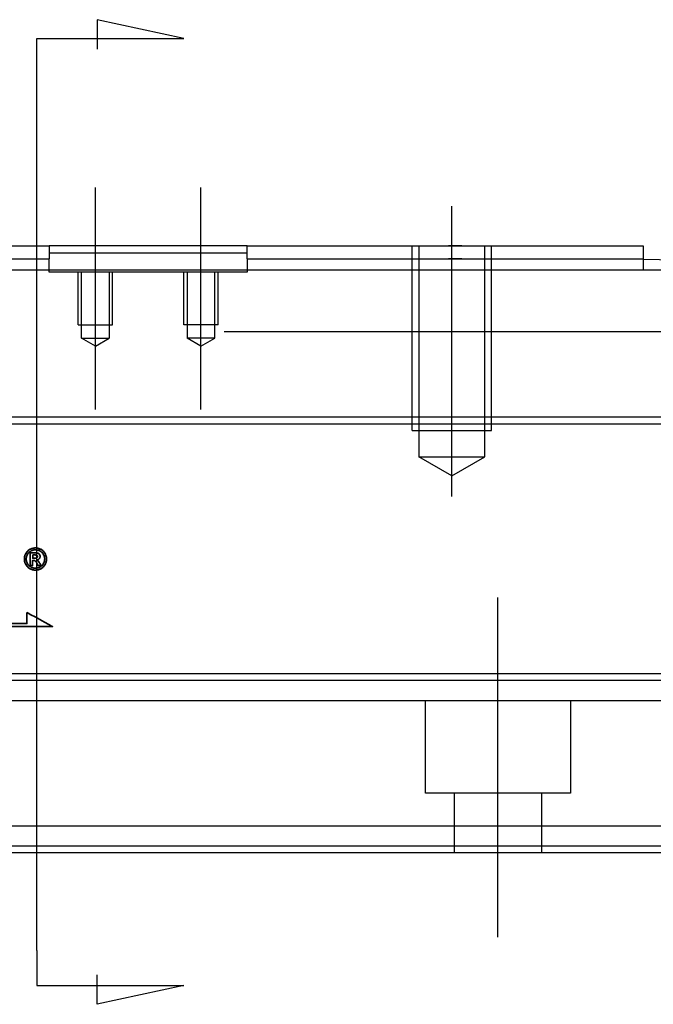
# Model space of a CAD drawing. Header units: millimetres. Extents: x -386 to 3135, y -1989 to 860.
# Tile 92 of 256: x -21 to 27, y -1666 to -1591. Entities that reach past the tile are written whole.
import ezdxf
from ezdxf.lldxf.tags import DXFTag

# ---------------------------------------------------------------- set-up
doc = ezdxf.new("R2010")
doc.units = ezdxf.units.MM
doc.layers.get('0').update_dxf_attribs({"linetype": 'CONTINUOUS'})
doc.layers.add('DIM', color=4, linetype='CONTINUOUS')
doc.layers.add('layer 1', color=7, linetype='CONTINUOUS')
tags = doc.linetypes.add('DASHED', pattern=[25.72, 12.86, -12.86]).pattern_tags.tags
tags[6:7] = [DXFTag(74, 4), DXFTag(75, 0), DXFTag(340, '0'), DXFTag(46, 0.0), DXFTag(50, 0.0), DXFTag(44, 0.0), DXFTag(45, 0.0)]
tags[4:5] = [DXFTag(74, 4), DXFTag(75, 0), DXFTag(340, '0'), DXFTag(46, 0.0), DXFTag(50, 0.0), DXFTag(44, 0.0), DXFTag(45, 0.0)]

# ---------------------------------------------------------------- blocks, each defined once
blk = doc.blocks.new('TBI MOTION logo(完整正式版)')
at = {"layer": 'layer 1', "color": 22, "lineweight": 35}
for points, knots in [([(81.20634, 4.98624), (81.20634, 4.98624), (81.18649, 5.32862), (81.18649, 5.32862), (81.18649, 5.32862), (81.18649, 5.32862), (81.13886, 5.66206), (81.13886, 5.66206), (81.13886, 5.66206), (81.13886, 5.66206), (81.04359, 5.97764), (81.04359, 5.97764), (81.04359, 5.97764), (81.04359, 5.97764), (80.91061, 6.29124), (80.91061, 6.29124), (80.91061, 6.29124), (80.91061, 6.29124), (80.75778, 6.58697), (80.75778, 6.58697), (80.75778, 6.58697), (80.75778, 6.58697), (80.5593, 6.85294), (80.5593, 6.85294), (80.5593, 6.85294), (80.5593, 6.85294), (80.33105, 7.1189), (80.33105, 7.1189), (80.33105, 7.1189), (80.33105, 7.1189), (80.09287, 7.33921), (80.09287, 7.33921), (80.09287, 7.33921), (80.09287, 7.33921), (79.815, 7.51982), (79.815, 7.51982), (79.815, 7.51982), (79.815, 7.51982), (79.51133, 7.69051), (79.51133, 7.69051), (79.51133, 7.69051), (79.51133, 7.69051), (79.19773, 7.8235), (79.19773, 7.8235), (79.19773, 7.8235), (79.19773, 7.8235), (78.88215, 7.91877), (78.88215, 7.91877), (78.88215, 7.91877), (78.88215, 7.91877), (78.54871, 7.95846), (78.54871, 7.95846), (78.54871, 7.95846), (78.54871, 7.95846), (78.21526, 7.98625), (78.21526, 7.98625), (78.21526, 7.98625), (78.21526, 7.98625), (77.87388, 7.95846), (77.87388, 7.95846), (77.87388, 7.95846), (77.87388, 7.95846), (77.54044, 7.91877), (77.54044, 7.91877), (77.54044, 7.91877), (77.54044, 7.91877), (77.22485, 7.8235), (77.22485, 7.8235), (77.22485, 7.8235), (77.22485, 7.8235), (76.91027, 7.69051), (76.91027, 7.69051), (76.91027, 7.69051), (76.91027, 7.69051), (76.6056, 7.51982), (76.6056, 7.51982), (76.6056, 7.51982), (76.6056, 7.51982), (76.32972, 7.33921), (76.32972, 7.33921), (76.32972, 7.33921), (76.32972, 7.33921), (76.09154, 7.1189), (76.09154, 7.1189), (76.09154, 7.1189), (76.09154, 7.1189), (75.86329, 6.85294), (75.86329, 6.85294), (75.86329, 6.85294), (75.86329, 6.85294), (75.66382, 6.58697), (75.66382, 6.58697), (75.66382, 6.58697), (75.66382, 6.58697), (75.51099, 6.29124), (75.51099, 6.29124), (75.51099, 6.29124), (75.51099, 6.29124), (75.37702, 5.97764), (75.37702, 5.97764), (75.37702, 5.97764), (75.37702, 5.97764), (75.28175, 5.66206), (75.28175, 5.66206), (75.28175, 5.66206), (75.28175, 5.66206), (75.23411, 5.32862), (75.23411, 5.32862), (75.23411, 5.32862), (75.23411, 5.32862), (75.21625, 4.98624), (75.21625, 4.98624), (75.21625, 4.98624), (75.21625, 4.98624), (75.23411, 4.6528), (75.23411, 4.6528), (75.23411, 4.6528), (75.23411, 4.6528), (75.28175, 4.32035), (75.28175, 4.32035), (75.28175, 4.32035), (75.28175, 4.32035), (75.37702, 3.99583), (75.37702, 3.99583), (75.37702, 3.99583), (75.37702, 3.99583), (75.51099, 3.68224), (75.51099, 3.68224), (75.51099, 3.68224), (75.51099, 3.68224), (75.66382, 3.38749), (75.66382, 3.38749), (75.66382, 3.38749), (75.66382, 3.38749), (75.86329, 3.10963), (75.86329, 3.10963), (75.86329, 3.10963), (75.86329, 3.10963), (76.09154, 2.87145), (76.09154, 2.87145), (76.09154, 2.87145), (76.09154, 2.87145), (76.32972, 2.6432), (76.32972, 2.6432), (76.32972, 2.6432), (76.32972, 2.6432), (76.6056, 2.43381), (76.6056, 2.43381), (76.6056, 2.43381), (76.6056, 2.43381), (76.91027, 2.27205), (76.91027, 2.27205), (76.91027, 2.27205), (76.91027, 2.27205), (77.22485, 2.13906), (77.22485, 2.13906), (77.22485, 2.13906), (77.22485, 2.13906), (77.54044, 2.0438), (77.54044, 2.0438), (77.54044, 2.0438), (77.54044, 2.0438), (77.87388, 1.99616), (77.87388, 1.99616), (77.87388, 1.99616), (77.87388, 1.99616), (78.21526, 1.97631), (78.21526, 1.97631), (78.21526, 1.97631), (78.21526, 1.97631), (78.54871, 1.99616), (78.54871, 1.99616), (78.54871, 1.99616), (78.54871, 1.99616), (78.88215, 2.0438), (78.88215, 2.0438), (78.88215, 2.0438), (78.88215, 2.0438), (79.19773, 2.13906), (79.19773, 2.13906), (79.19773, 2.13906), (79.19773, 2.13906), (79.51133, 2.27205), (79.51133, 2.27205), (79.51133, 2.27205), (79.51133, 2.27205), (79.815, 2.43381), (79.815, 2.43381), (79.815, 2.43381), (79.815, 2.43381), (80.09287, 2.6432), (80.09287, 2.6432), (80.09287, 2.6432), (80.09287, 2.6432), (80.33105, 2.87145), (80.33105, 2.87145), (80.33105, 2.87145), (80.33105, 2.87145), (80.5593, 3.10963), (80.5593, 3.10963), (80.5593, 3.10963), (80.5593, 3.10963), (80.75778, 3.38749), (80.75778, 3.38749), (80.75778, 3.38749), (80.75778, 3.38749), (80.91061, 3.68224), (80.91061, 3.68224), (80.91061, 3.68224), (80.91061, 3.68224), (81.04359, 3.99583), (81.04359, 3.99583), (81.04359, 3.99583), (81.04359, 3.99583), (81.13886, 4.32035), (81.13886, 4.32035), (81.13886, 4.32035), (81.13886, 4.32035), (81.18649, 4.6528), (81.18649, 4.6528), (81.18649, 4.6528), (81.18649, 4.6528), (81.20634, 4.98624), (81.20634, 4.98624)], [0, 0, 0, 0, 0.017857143, 0.017857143, 0.017857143, 0.017857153, 0.035714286, 0.035714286, 0.035714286, 0.035714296, 0.053571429, 0.053571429, 0.053571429, 0.053571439, 0.071428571, 0.071428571, 0.071428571, 0.071428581, 0.089285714, 0.089285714, 0.089285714, 0.089285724, 0.107142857, 0.107142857, 0.107142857, 0.107142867, 0.125, 0.125, 0.125, 0.12500001, 0.142857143, 0.142857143, 0.142857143, 0.142857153, 0.160714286, 0.160714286, 0.160714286, 0.160714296, 0.178571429, 0.178571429, 0.178571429, 0.178571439, 0.196428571, 0.196428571, 0.196428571, 0.196428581, 0.214285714, 0.214285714, 0.214285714, 0.214285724, 0.232142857, 0.232142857, 0.232142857, 0.232142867, 0.25, 0.25, 0.25, 0.25000001, 0.267857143, 0.267857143, 0.267857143, 0.267857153, 0.285714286, 0.285714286, 0.285714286, 0.285714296, 0.303571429, 0.303571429, 0.303571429, 0.303571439, 0.321428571, 0.321428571, 0.321428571, 0.321428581, 0.339285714, 0.339285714, 0.339285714, 0.339285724, 0.357142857, 0.357142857, 0.357142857, 0.357142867, 0.375, 0.375, 0.375, 0.37500001, 0.392857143, 0.392857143, 0.392857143, 0.392857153, 0.410714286, 0.410714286, 0.410714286, 0.410714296, 0.428571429, 0.428571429, 0.428571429, 0.428571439, 0.446428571, 0.446428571, 0.446428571, 0.446428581, 0.464285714, 0.464285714, 0.464285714, 0.464285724, 0.482142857, 0.482142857, 0.482142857, 0.482142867, 0.5, 0.5, 0.5, 0.50000001, 0.517857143, 0.517857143, 0.517857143, 0.517857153, 0.535714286, 0.535714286, 0.535714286, 0.535714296, 0.553571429, 0.553571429, 0.553571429, 0.553571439, 0.571428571, 0.571428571, 0.571428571, 0.571428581, 0.589285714, 0.589285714, 0.589285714, 0.589285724, 0.607142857, 0.607142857, 0.607142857, 0.607142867, 0.625, 0.625, 0.625, 0.62500001, 0.642857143, 0.642857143, 0.642857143, 0.642857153, 0.660714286, 0.660714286, 0.660714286, 0.660714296, 0.678571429, 0.678571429, 0.678571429, 0.678571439, 0.696428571, 0.696428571, 0.696428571, 0.696428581, 0.714285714, 0.714285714, 0.714285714, 0.714285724, 0.732142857, 0.732142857, 0.732142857, 0.732142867, 0.75, 0.75, 0.75, 0.75000001, 0.767857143, 0.767857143, 0.767857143, 0.767857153, 0.785714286, 0.785714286, 0.785714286, 0.785714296, 0.803571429, 0.803571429, 0.803571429, 0.803571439, 0.821428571, 0.821428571, 0.821428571, 0.821428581, 0.839285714, 0.839285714, 0.839285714, 0.839285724, 0.857142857, 0.857142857, 0.857142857, 0.857142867, 0.875, 0.875, 0.875, 0.87500001, 0.892857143, 0.892857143, 0.892857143, 0.892857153, 0.910714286, 0.910714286, 0.910714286, 0.910714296, 0.928571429, 0.928571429, 0.928571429, 0.928571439, 0.946428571, 0.946428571, 0.946428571, 0.946428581, 0.964285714, 0.964285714, 0.964285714, 0.964285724, 0.982142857, 0.982142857, 0.982142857, 0.982142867, 1, 1, 1, 1]), ([(80.71014, 4.98624), (80.71014, 4.98624), (80.69129, 5.29091), (80.69129, 5.29091), (80.69129, 5.29091), (80.69129, 5.29091), (80.64464, 5.57672), (80.64464, 5.57672), (80.64464, 5.57672), (80.64464, 5.57672), (80.54937, 5.87245), (80.54937, 5.87245), (80.54937, 5.87245), (80.54937, 5.87245), (80.41639, 6.14833), (80.41639, 6.14833), (80.41639, 6.14833), (80.41639, 6.14833), (80.27349, 6.41429), (80.27349, 6.41429), (80.27349, 6.41429), (80.27349, 6.41429), (80.08295, 6.64255), (80.08295, 6.64255), (80.08295, 6.64255), (80.08295, 6.64255), (79.86264, 6.84301), (79.86264, 6.84301), (79.86264, 6.84301), (79.86264, 6.84301), (79.63439, 7.03355), (79.63439, 7.03355), (79.63439, 7.03355), (79.63439, 7.03355), (79.37835, 7.1963), (79.37835, 7.1963), (79.37835, 7.1963), (79.37835, 7.1963), (79.10246, 7.30944), (79.10246, 7.30944), (79.10246, 7.30944), (79.10246, 7.30944), (78.81665, 7.40471), (78.81665, 7.40471), (78.81665, 7.40471), (78.81665, 7.40471), (78.511, 7.45234), (78.511, 7.45234), (78.511, 7.45234), (78.511, 7.45234), (78.21526, 7.47219), (78.21526, 7.47219), (78.21526, 7.47219), (78.21526, 7.47219), (77.9106, 7.45234), (77.9106, 7.45234), (77.9106, 7.45234), (77.9106, 7.45234), (77.61685, 7.40471), (77.61685, 7.40471), (77.61685, 7.40471), (77.61685, 7.40471), (77.32012, 7.30944), (77.32012, 7.30944), (77.32012, 7.30944), (77.32012, 7.30944), (77.06309, 7.1963), (77.06309, 7.1963), (77.06309, 7.1963), (77.06309, 7.1963), (76.80606, 7.03355), (76.80606, 7.03355), (76.80606, 7.03355), (76.80606, 7.03355), (76.55797, 6.84301), (76.55797, 6.84301), (76.55797, 6.84301), (76.55797, 6.84301), (76.34063, 6.64255), (76.34063, 6.64255), (76.34063, 6.64255), (76.34063, 6.64255), (76.1491, 6.41429), (76.1491, 6.41429), (76.1491, 6.41429), (76.1491, 6.41429), (76.0062, 6.14833), (76.0062, 6.14833), (76.0062, 6.14833), (76.0062, 6.14833), (75.88314, 5.87245), (75.88314, 5.87245), (75.88314, 5.87245), (75.88314, 5.87245), (75.77794, 5.57672), (75.77794, 5.57672), (75.77794, 5.57672), (75.77794, 5.57672), (75.73924, 5.29091), (75.73924, 5.29091), (75.73924, 5.29091), (75.73924, 5.29091), (75.72039, 4.98624), (75.72039, 4.98624), (75.72039, 4.98624), (75.72039, 4.98624), (75.73924, 4.67165), (75.73924, 4.67165), (75.73924, 4.67165), (75.73924, 4.67165), (75.77794, 4.37791), (75.77794, 4.37791), (75.77794, 4.37791), (75.77794, 4.37791), (75.88314, 4.10102), (75.88314, 4.10102), (75.88314, 4.10102), (75.88314, 4.10102), (76.0062, 3.83407), (76.0062, 3.83407), (76.0062, 3.83407), (76.0062, 3.83407), (76.15902, 3.56811), (76.15902, 3.56811), (76.15902, 3.56811), (76.15902, 3.56811), (76.34063, 3.32001), (76.34063, 3.32001), (76.34063, 3.32001), (76.34063, 3.32001), (76.55797, 3.11955), (76.55797, 3.11955), (76.55797, 3.11955), (76.55797, 3.11955), (76.80606, 2.92901), (76.80606, 2.92901), (76.80606, 2.92901), (76.80606, 2.92901), (77.06309, 2.76725), (77.06309, 2.76725), (77.06309, 2.76725), (77.06309, 2.76725), (77.32012, 2.65412), (77.32012, 2.65412), (77.32012, 2.65412), (77.32012, 2.65412), (77.61685, 2.55786), (77.61685, 2.55786), (77.61685, 2.55786), (77.61685, 2.55786), (77.9106, 2.51022), (77.9106, 2.51022), (77.9106, 2.51022), (77.9106, 2.51022), (78.21526, 2.49137), (78.21526, 2.49137), (78.21526, 2.49137), (78.21526, 2.49137), (78.511, 2.51022), (78.511, 2.51022), (78.511, 2.51022), (78.511, 2.51022), (78.81665, 2.55786), (78.81665, 2.55786), (78.81665, 2.55786), (78.81665, 2.55786), (79.10246, 2.65412), (79.10246, 2.65412), (79.10246, 2.65412), (79.10246, 2.65412), (79.37835, 2.76725), (79.37835, 2.76725), (79.37835, 2.76725), (79.37835, 2.76725), (79.63439, 2.92901), (79.63439, 2.92901), (79.63439, 2.92901), (79.63439, 2.92901), (79.86264, 3.11955), (79.86264, 3.11955), (79.86264, 3.11955), (79.86264, 3.11955), (80.08295, 3.32001), (80.08295, 3.32001), (80.08295, 3.32001), (80.08295, 3.32001), (80.26356, 3.56811), (80.26356, 3.56811), (80.26356, 3.56811), (80.26356, 3.56811), (80.41639, 3.83407), (80.41639, 3.83407), (80.41639, 3.83407), (80.41639, 3.83407), (80.54937, 4.10102), (80.54937, 4.10102), (80.54937, 4.10102), (80.54937, 4.10102), (80.64464, 4.37791), (80.64464, 4.37791), (80.64464, 4.37791), (80.64464, 4.37791), (80.69129, 4.67165), (80.69129, 4.67165), (80.69129, 4.67165), (80.69129, 4.67165), (80.71014, 4.98624), (80.71014, 4.98624)], [0, 0, 0, 0, 0.019230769, 0.019230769, 0.019230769, 0.019230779, 0.038461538, 0.038461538, 0.038461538, 0.038461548, 0.057692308, 0.057692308, 0.057692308, 0.057692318, 0.076923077, 0.076923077, 0.076923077, 0.076923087, 0.096153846, 0.096153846, 0.096153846, 0.096153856, 0.115384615, 0.115384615, 0.115384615, 0.115384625, 0.134615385, 0.134615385, 0.134615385, 0.134615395, 0.153846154, 0.153846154, 0.153846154, 0.153846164, 0.173076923, 0.173076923, 0.173076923, 0.173076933, 0.192307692, 0.192307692, 0.192307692, 0.192307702, 0.211538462, 0.211538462, 0.211538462, 0.211538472, 0.230769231, 0.230769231, 0.230769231, 0.230769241, 0.25, 0.25, 0.25, 0.25000001, 0.269230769, 0.269230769, 0.269230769, 0.269230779, 0.288461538, 0.288461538, 0.288461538, 0.288461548, 0.307692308, 0.307692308, 0.307692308, 0.307692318, 0.326923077, 0.326923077, 0.326923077, 0.326923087, 0.346153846, 0.346153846, 0.346153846, 0.346153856, 0.365384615, 0.365384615, 0.365384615, 0.365384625, 0.384615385, 0.384615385, 0.384615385, 0.384615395, 0.403846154, 0.403846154, 0.403846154, 0.403846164, 0.423076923, 0.423076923, 0.423076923, 0.423076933, 0.442307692, 0.442307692, 0.442307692, 0.442307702, 0.461538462, 0.461538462, 0.461538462, 0.461538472, 0.480769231, 0.480769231, 0.480769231, 0.480769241, 0.5, 0.5, 0.5, 0.50000001, 0.519230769, 0.519230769, 0.519230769, 0.519230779, 0.538461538, 0.538461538, 0.538461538, 0.538461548, 0.557692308, 0.557692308, 0.557692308, 0.557692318, 0.576923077, 0.576923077, 0.576923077, 0.576923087, 0.596153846, 0.596153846, 0.596153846, 0.596153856, 0.615384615, 0.615384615, 0.615384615, 0.615384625, 0.634615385, 0.634615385, 0.634615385, 0.634615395, 0.653846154, 0.653846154, 0.653846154, 0.653846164, 0.673076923, 0.673076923, 0.673076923, 0.673076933, 0.692307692, 0.692307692, 0.692307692, 0.692307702, 0.711538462, 0.711538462, 0.711538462, 0.711538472, 0.730769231, 0.730769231, 0.730769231, 0.730769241, 0.75, 0.75, 0.75, 0.75000001, 0.769230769, 0.769230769, 0.769230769, 0.769230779, 0.788461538, 0.788461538, 0.788461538, 0.788461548, 0.807692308, 0.807692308, 0.807692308, 0.807692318, 0.826923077, 0.826923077, 0.826923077, 0.826923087, 0.846153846, 0.846153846, 0.846153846, 0.846153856, 0.865384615, 0.865384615, 0.865384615, 0.865384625, 0.884615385, 0.884615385, 0.884615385, 0.884615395, 0.903846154, 0.903846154, 0.903846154, 0.903846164, 0.923076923, 0.923076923, 0.923076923, 0.923076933, 0.942307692, 0.942307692, 0.942307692, 0.942307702, 0.961538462, 0.961538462, 0.961538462, 0.961538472, 0.980769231, 0.980769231, 0.980769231, 0.980769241, 1, 1, 1, 1]), ([(76.78721, 3.2823), (76.78721, 3.2823), (76.78721, 3.32001), (76.78721, 3.32001), (76.78721, 3.32001), (76.78721, 3.32001), (76.78721, 3.42422), (76.78721, 3.42422), (76.78721, 3.42422), (76.78721, 3.42422), (76.78721, 3.59689), (76.78721, 3.59689), (76.78721, 3.59689), (76.78721, 3.59689), (76.78721, 3.80529), (76.78721, 3.80529), (76.78721, 3.80529), (76.78721, 3.80529), (76.78721, 4.0524), (76.78721, 4.0524), (76.78721, 4.0524), (76.78721, 4.0524), (76.78721, 4.32035), (76.78721, 4.32035), (76.78721, 4.32035), (76.78721, 4.32035), (76.78721, 4.92868), (76.78721, 4.92868), (76.78721, 4.92868), (76.78721, 4.92868), (76.78721, 5.53801), (76.78721, 5.53801), (76.78721, 5.53801), (76.78721, 5.53801), (76.78721, 5.82482), (76.78721, 5.82482), (76.78721, 5.82482), (76.78721, 5.82482), (76.78721, 6.07291), (76.78721, 6.07291), (76.78721, 6.07291), (76.78721, 6.07291), (76.78721, 6.30017), (76.78721, 6.30017), (76.78721, 6.30017), (76.78721, 6.30017), (76.78721, 6.45399), (76.78721, 6.45399), (76.78721, 6.45399), (76.78721, 6.45399), (76.78721, 6.5572), (76.78721, 6.5572), (76.78721, 6.5572), (76.78721, 6.5572), (76.78721, 6.59689), (76.78721, 6.59689), (76.78721, 6.59689), (76.78721, 6.59689), (76.78721, 6.67232), (76.78721, 6.67232), (76.78721, 6.67232), (76.78721, 6.67232), (76.8537, 6.67232), (76.8537, 6.67232), (76.8537, 6.67232), (76.8537, 6.67232), (76.87355, 6.67232), (76.87355, 6.67232), (76.87355, 6.67232), (76.87355, 6.67232), (76.91027, 6.67232), (76.91027, 6.67232), (76.91027, 6.67232), (76.91027, 6.67232), (77.04424, 6.67232), (77.04424, 6.67232), (77.04424, 6.67232), (77.04424, 6.67232), (77.22485, 6.67232), (77.22485, 6.67232), (77.22485, 6.67232), (77.22485, 6.67232), (77.43524, 6.67232), (77.43524, 6.67232), (77.43524, 6.67232), (77.43524, 6.67232), (77.65357, 6.67232), (77.65357, 6.67232), (77.65357, 6.67232), (77.65357, 6.67232), (77.82625, 6.67232), (77.82625, 6.67232), (77.82625, 6.67232), (77.82625, 6.67232), (77.94037, 6.67232), (77.94037, 6.67232), (77.94037, 6.67232), (77.94037, 6.67232), (77.97709, 6.67232), (77.97709, 6.67232), (77.97709, 6.67232), (77.97709, 6.67232), (77.99694, 6.67232), (77.99694, 6.67232), (77.99694, 6.67232), (77.99694, 6.67232), (78.00686, 6.67232), (78.00686, 6.67232), (78.00686, 6.67232), (78.00686, 6.67232), (78.28275, 6.6624), (78.28275, 6.6624), (78.28275, 6.6624), (78.28275, 6.6624), (78.50107, 6.64255), (78.50107, 6.64255), (78.50107, 6.64255), (78.50107, 6.64255), (78.511, 6.64255), (78.511, 6.64255), (78.511, 6.64255), (78.511, 6.64255), (78.70154, 6.61476), (78.70154, 6.61476), (78.70154, 6.61476), (78.70154, 6.61476), (78.70154, 6.60483), (78.70154, 6.60483), (78.70154, 6.60483), (78.70154, 6.60483), (78.86429, 6.56713), (78.86429, 6.56713), (78.86429, 6.56713), (78.86429, 6.56713), (78.87223, 6.56713), (78.87223, 6.56713), (78.87223, 6.56713), (78.87223, 6.56713), (78.99727, 6.51056), (78.99727, 6.51056), (78.99727, 6.51056), (78.99727, 6.51056), (79.00719, 6.51056), (79.00719, 6.51056), (79.00719, 6.51056), (79.00719, 6.51056), (79.00719, 6.50162), (79.00719, 6.50162), (79.00719, 6.50162), (79.00719, 6.50162), (79.1104, 6.43415), (79.1104, 6.43415), (79.1104, 6.43415), (79.1104, 6.43415), (79.12132, 6.43415), (79.12132, 6.43415), (79.12132, 6.43415), (79.12132, 6.43415), (79.22552, 6.34781), (79.22552, 6.34781), (79.22552, 6.34781), (79.22552, 6.34781), (79.23544, 6.33888), (79.23544, 6.33888), (79.23544, 6.33888), (79.23544, 6.33888), (79.23544, 6.32895), (79.23544, 6.32895), (79.23544, 6.32895), (79.23544, 6.32895), (79.31087, 6.21483), (79.31087, 6.21483), (79.31087, 6.21483), (79.31087, 6.21483), (79.38629, 6.1007), (79.38629, 6.1007), (79.38629, 6.1007), (79.38629, 6.1007), (79.3972, 6.1007), (79.3972, 6.1007), (79.3972, 6.1007), (79.3972, 6.1007), (79.3972, 6.09078), (79.3972, 6.09078), (79.3972, 6.09078), (79.3972, 6.09078), (79.43392, 5.97764), (79.43392, 5.97764), (79.43392, 5.97764), (79.43392, 5.97764), (79.43392, 5.96772), (79.43392, 5.96772), (79.43392, 5.96772), (79.43392, 5.96772), (79.47362, 5.83474), (79.47362, 5.83474), (79.47362, 5.83474), (79.47362, 5.83474), (79.48156, 5.82482), (79.48156, 5.82482), (79.48156, 5.82482), (79.48156, 5.82482), (79.48156, 5.69977), (79.48156, 5.69977), (79.48156, 5.69977), (79.48156, 5.69977), (79.48156, 5.69183), (79.48156, 5.69183), (79.48156, 5.69183), (79.48156, 5.69183), (79.4637, 5.51915), (79.4637, 5.51915), (79.4637, 5.51915), (79.4637, 5.51915), (79.4637, 5.51122), (79.4637, 5.51122), (79.4637, 5.51122), (79.4637, 5.51122), (79.45377, 5.51122), (79.45377, 5.51122), (79.45377, 5.51122), (79.45377, 5.51122), (79.41507, 5.34847), (79.41507, 5.34847), (79.41507, 5.34847), (79.41507, 5.34847), (79.41507, 5.33854), (79.41507, 5.33854), (79.41507, 5.33854), (79.41507, 5.33854), (79.41507, 5.32862), (79.41507, 5.32862), (79.41507, 5.32862), (79.41507, 5.32862), (79.33865, 5.16785), (79.33865, 5.16785), (79.33865, 5.16785), (79.33865, 5.16785), (79.33071, 5.15693), (79.33071, 5.15693), (79.33071, 5.15693), (79.33071, 5.15693), (79.2156, 5.02495), (79.2156, 5.02495), (79.2156, 5.02495), (79.2156, 5.02495), (79.20567, 5.01502), (79.20567, 5.01502), (79.20567, 5.01502), (79.20567, 5.01502), (79.05483, 4.89991), (79.05483, 4.89991), (79.05483, 4.89991), (79.05483, 4.89991), (79.04491, 4.89197), (79.04491, 4.89197), (79.04491, 4.89197), (79.04491, 4.89197), (78.89208, 4.7967), (78.89208, 4.7967), (78.89208, 4.7967), (78.89208, 4.7967), (78.88215, 4.7967), (78.88215, 4.7967), (78.88215, 4.7967), (78.88215, 4.7967), (78.69161, 4.73913), (78.69161, 4.73913), (78.69161, 4.73913), (78.69161, 4.73913), (78.68169, 4.73913), (78.68169, 4.73913), (78.68169, 4.73913), (78.68169, 4.73913), (78.68169, 4.72921), (78.68169, 4.72921), (78.68169, 4.72921), (78.68169, 4.72921), (78.78688, 4.63394), (78.78688, 4.63394), (78.78688, 4.63394), (78.78688, 4.63394), (78.902, 4.52875), (78.902, 4.52875), (78.902, 4.52875), (78.902, 4.52875), (78.91093, 4.52081), (78.91093, 4.52081), (78.91093, 4.52081), (78.91093, 4.52081), (79.02506, 4.36798), (79.02506, 4.36798), (79.02506, 4.36798), (79.02506, 4.36798), (79.1501, 4.1953), (79.1501, 4.1953), (79.1501, 4.1953), (79.1501, 4.1953), (79.1501, 4.18736), (79.1501, 4.18736), (79.1501, 4.18736), (79.1501, 4.18736), (79.29201, 3.96705), (79.29201, 3.96705), (79.29201, 3.96705), (79.29201, 3.96705), (79.31087, 3.93828), (79.31087, 3.93828), (79.31087, 3.93828), (79.31087, 3.93828), (79.32079, 3.93828), (79.32079, 3.93828), (79.32079, 3.93828), (79.32079, 3.93828), (79.3585, 3.87178), (79.3585, 3.87178), (79.3585, 3.87178), (79.3585, 3.87178), (79.50141, 3.64353), (79.50141, 3.64353), (79.50141, 3.64353), (79.50141, 3.64353), (79.51133, 3.64353), (79.51133, 3.64353), (79.51133, 3.64353), (79.51133, 3.64353), (79.64431, 3.41528), (79.64431, 3.41528), (79.64431, 3.41528), (79.64431, 3.41528), (79.68202, 3.3478), (79.68202, 3.3478), (79.68202, 3.3478), (79.68202, 3.3478), (79.70187, 3.31009), (79.70187, 3.31009), (79.70187, 3.31009), (79.70187, 3.31009), (79.7495, 3.2049), (79.7495, 3.2049), (79.7495, 3.2049), (79.7495, 3.2049), (79.64431, 3.2049), (79.64431, 3.2049), (79.64431, 3.2049), (79.64431, 3.2049), (79.62546, 3.2049), (79.62546, 3.2049), (79.62546, 3.2049), (79.62546, 3.2049), (79.53912, 3.2049), (79.53912, 3.2049), (79.53912, 3.2049), (79.53912, 3.2049), (79.31087, 3.2049), (79.31087, 3.2049), (79.31087, 3.2049), (79.31087, 3.2049), (79.08262, 3.2049), (79.08262, 3.2049), (79.08262, 3.2049), (79.08262, 3.2049), (79.00719, 3.2049), (79.00719, 3.2049), (79.00719, 3.2049), (79.00719, 3.2049), (78.98735, 3.2049), (78.98735, 3.2049), (78.98735, 3.2049), (78.98735, 3.2049), (78.94964, 3.2049), (78.94964, 3.2049), (78.94964, 3.2049), (78.94964, 3.2049), (78.92979, 3.24459), (78.92979, 3.24459), (78.92979, 3.24459), (78.92979, 3.24459), (78.91093, 3.2823), (78.91093, 3.2823), (78.91093, 3.2823), (78.91093, 3.2823), (78.91093, 3.29223), (78.91093, 3.29223), (78.91093, 3.29223), (78.91093, 3.29223), (78.89208, 3.3478), (78.89208, 3.3478), (78.89208, 3.3478), (78.89208, 3.3478), (78.78688, 3.52048), (78.78688, 3.52048), (78.78688, 3.52048), (78.78688, 3.52048), (78.69161, 3.7001), (78.69161, 3.7001), (78.69161, 3.7001), (78.69161, 3.7001), (78.6539, 3.7388), (78.6539, 3.7388), (78.6539, 3.7388), (78.6539, 3.7388), (78.64398, 3.74873), (78.64398, 3.74873), (78.64398, 3.74873), (78.64398, 3.74873), (78.64398, 3.75766), (78.64398, 3.75766), (78.64398, 3.75766), (78.64398, 3.75766), (78.63405, 3.78644), (78.63405, 3.78644), (78.63405, 3.78644), (78.63405, 3.78644), (78.48321, 4.04347), (78.48321, 4.04347), (78.48321, 4.04347), (78.48321, 4.04347), (78.33038, 4.2618), (78.33038, 4.2618), (78.33038, 4.2618), (78.33038, 4.2618), (78.20732, 4.43447), (78.20732, 4.43447), (78.20732, 4.43447), (78.20732, 4.43447), (78.09221, 4.52081), (78.09221, 4.52081), (78.09221, 4.52081), (78.09221, 4.52081), (78.02472, 4.56845), (78.02472, 4.56845), (78.02472, 4.56845), (78.02472, 4.56845), (77.9493, 4.60616), (77.9493, 4.60616), (77.9493, 4.60616), (77.9493, 4.60616), (77.8451, 4.61608), (77.8451, 4.61608), (77.8451, 4.61608), (77.8451, 4.61608), (77.71113, 4.61608), (77.71113, 4.61608), (77.71113, 4.61608), (77.71113, 4.61608), (77.69128, 4.61608), (77.69128, 4.61608), (77.69128, 4.61608), (77.69128, 4.61608), (77.67342, 4.61608), (77.67342, 4.61608), (77.67342, 4.61608), (77.67342, 4.61608), (77.5583, 4.61608), (77.5583, 4.61608), (77.5583, 4.61608), (77.5583, 4.61608), (77.46303, 4.61608), (77.46303, 4.61608), (77.46303, 4.61608), (77.46303, 4.61608), (77.46303, 4.54761), (77.46303, 4.54761), (77.46303, 4.54761), (77.46303, 4.54761), (77.46303, 4.47318), (77.46303, 4.47318), (77.46303, 4.47318), (77.46303, 4.47318), (77.46303, 4.24294), (77.46303, 4.24294), (77.46303, 4.24294), (77.46303, 4.24294), (77.46303, 3.99583), (77.46303, 3.99583), (77.46303, 3.99583), (77.46303, 3.99583), (77.46303, 3.72888), (77.46303, 3.72888), (77.46303, 3.72888), (77.46303, 3.72888), (77.46303, 3.51055), (77.46303, 3.51055), (77.46303, 3.51055), (77.46303, 3.51055), (77.46303, 3.42422), (77.46303, 3.42422), (77.46303, 3.42422), (77.46303, 3.42422), (77.46303, 3.35773), (77.46303, 3.35773), (77.46303, 3.35773), (77.46303, 3.35773), (77.46303, 3.30017), (77.46303, 3.30017), (77.46303, 3.30017), (77.46303, 3.30017), (77.46303, 3.2823), (77.46303, 3.2823), (77.46303, 3.2823), (77.46303, 3.2823), (77.46303, 3.2049), (77.46303, 3.2049), (77.46303, 3.2049), (77.46303, 3.2049), (77.39753, 3.2049), (77.39753, 3.2049), (77.39753, 3.2049), (77.39753, 3.2049), (77.37768, 3.2049), (77.37768, 3.2049), (77.37768, 3.2049), (77.37768, 3.2049), (77.32012, 3.2049), (77.32012, 3.2049), (77.32012, 3.2049), (77.32012, 3.2049), (77.12165, 3.2049), (77.12165, 3.2049), (77.12165, 3.2049), (77.12165, 3.2049), (76.94897, 3.2049), (76.94897, 3.2049), (76.94897, 3.2049), (76.94897, 3.2049), (76.8924, 3.2049), (76.8924, 3.2049), (76.8924, 3.2049), (76.8924, 3.2049), (76.8537, 3.2049), (76.8537, 3.2049), (76.8537, 3.2049), (76.8537, 3.2049), (76.78721, 3.2049), (76.78721, 3.2049), (76.78721, 3.2049), (76.78721, 3.2049), (76.78721, 3.2823), (76.78721, 3.2823)], [0, 0, 0, 0, 0.007407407, 0.007407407, 0.007407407, 0.007407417, 0.014814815, 0.014814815, 0.014814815, 0.014814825, 0.022222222, 0.022222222, 0.022222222, 0.022222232, 0.02962963, 0.02962963, 0.02962963, 0.02962964, 0.037037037, 0.037037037, 0.037037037, 0.037037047, 0.044444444, 0.044444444, 0.044444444, 0.044444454, 0.051851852, 0.051851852, 0.051851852, 0.051851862, 0.059259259, 0.059259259, 0.059259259, 0.059259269, 0.066666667, 0.066666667, 0.066666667, 0.066666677, 0.074074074, 0.074074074, 0.074074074, 0.074074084, 0.081481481, 0.081481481, 0.081481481, 0.081481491, 0.088888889, 0.088888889, 0.088888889, 0.088888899, 0.096296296, 0.096296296, 0.096296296, 0.096296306, 0.103703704, 0.103703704, 0.103703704, 0.103703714, 0.111111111, 0.111111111, 0.111111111, 0.111111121, 0.118518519, 0.118518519, 0.118518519, 0.118518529, 0.125925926, 0.125925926, 0.125925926, 0.125925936, 0.133333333, 0.133333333, 0.133333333, 0.133333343, 0.140740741, 0.140740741, 0.140740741, 0.140740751, 0.148148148, 0.148148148, 0.148148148, 0.148148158, 0.155555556, 0.155555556, 0.155555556, 0.155555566, 0.162962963, 0.162962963, 0.162962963, 0.162962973, 0.17037037, 0.17037037, 0.17037037, 0.17037038, 0.177777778, 0.177777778, 0.177777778, 0.177777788, 0.185185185, 0.185185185, 0.185185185, 0.185185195, 0.192592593, 0.192592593, 0.192592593, 0.192592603, 0.2, 0.2, 0.2, 0.20000001, 0.207407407, 0.207407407, 0.207407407, 0.207407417, 0.214814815, 0.214814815, 0.214814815, 0.214814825, 0.222222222, 0.222222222, 0.222222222, 0.222222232, 0.22962963, 0.22962963, 0.22962963, 0.22962964, 0.237037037, 0.237037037, 0.237037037, 0.237037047, 0.244444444, 0.244444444, 0.244444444, 0.244444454, 0.251851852, 0.251851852, 0.251851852, 0.251851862, 0.259259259, 0.259259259, 0.259259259, 0.259259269, 0.266666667, 0.266666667, 0.266666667, 0.266666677, 0.274074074, 0.274074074, 0.274074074, 0.274074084, 0.281481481, 0.281481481, 0.281481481, 0.281481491, 0.288888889, 0.288888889, 0.288888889, 0.288888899, 0.296296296, 0.296296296, 0.296296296, 0.296296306, 0.303703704, 0.303703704, 0.303703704, 0.303703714, 0.311111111, 0.311111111, 0.311111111, 0.311111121, 0.318518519, 0.318518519, 0.318518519, 0.318518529, 0.325925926, 0.325925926, 0.325925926, 0.325925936, 0.333333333, 0.333333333, 0.333333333, 0.333333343, 0.340740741, 0.340740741, 0.340740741, 0.340740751, 0.348148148, 0.348148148, 0.348148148, 0.348148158, 0.355555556, 0.355555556, 0.355555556, 0.355555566, 0.362962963, 0.362962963, 0.362962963, 0.362962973, 0.37037037, 0.37037037, 0.37037037, 0.37037038, 0.377777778, 0.377777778, 0.377777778, 0.377777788, 0.385185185, 0.385185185, 0.385185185, 0.385185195, 0.392592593, 0.392592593, 0.392592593, 0.392592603, 0.4, 0.4, 0.4, 0.40000001, 0.407407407, 0.407407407, 0.407407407, 0.407407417, 0.414814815, 0.414814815, 0.414814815, 0.414814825, 0.422222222, 0.422222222, 0.422222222, 0.422222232, 0.42962963, 0.42962963, 0.42962963, 0.42962964, 0.437037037, 0.437037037, 0.437037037, 0.437037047, 0.444444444, 0.444444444, 0.444444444, 0.444444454, 0.451851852, 0.451851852, 0.451851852, 0.451851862, 0.459259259, 0.459259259, 0.459259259, 0.459259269, 0.466666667, 0.466666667, 0.466666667, 0.466666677, 0.474074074, 0.474074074, 0.474074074, 0.474074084, 0.481481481, 0.481481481, 0.481481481, 0.481481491, 0.488888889, 0.488888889, 0.488888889, 0.488888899, 0.496296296, 0.496296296, 0.496296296, 0.496296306, 0.503703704, 0.503703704, 0.503703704, 0.503703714, 0.511111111, 0.511111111, 0.511111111, 0.511111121, 0.518518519, 0.518518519, 0.518518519, 0.518518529, 0.525925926, 0.525925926, 0.525925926, 0.525925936, 0.533333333, 0.533333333, 0.533333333, 0.533333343, 0.540740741, 0.540740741, 0.540740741, 0.540740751, 0.548148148, 0.548148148, 0.548148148, 0.548148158, 0.555555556, 0.555555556, 0.555555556, 0.555555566, 0.562962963, 0.562962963, 0.562962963, 0.562962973, 0.57037037, 0.57037037, 0.57037037, 0.57037038, 0.577777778, 0.577777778, 0.577777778, 0.577777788, 0.585185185, 0.585185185, 0.585185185, 0.585185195, 0.592592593, 0.592592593, 0.592592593, 0.592592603, 0.6, 0.6, 0.6, 0.60000001, 0.607407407, 0.607407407, 0.607407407, 0.607407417, 0.614814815, 0.614814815, 0.614814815, 0.614814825, 0.622222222, 0.622222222, 0.622222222, 0.622222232, 0.62962963, 0.62962963, 0.62962963, 0.62962964, 0.637037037, 0.637037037, 0.637037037, 0.637037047, 0.644444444, 0.644444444, 0.644444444, 0.644444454, 0.651851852, 0.651851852, 0.651851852, 0.651851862, 0.659259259, 0.659259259, 0.659259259, 0.659259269, 0.666666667, 0.666666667, 0.666666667, 0.666666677, 0.674074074, 0.674074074, 0.674074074, 0.674074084, 0.681481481, 0.681481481, 0.681481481, 0.681481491, 0.688888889, 0.688888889, 0.688888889, 0.688888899, 0.696296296, 0.696296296, 0.696296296, 0.696296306, 0.703703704, 0.703703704, 0.703703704, 0.703703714, 0.711111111, 0.711111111, 0.711111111, 0.711111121, 0.718518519, 0.718518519, 0.718518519, 0.718518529, 0.725925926, 0.725925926, 0.725925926, 0.725925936, 0.733333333, 0.733333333, 0.733333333, 0.733333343, 0.740740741, 0.740740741, 0.740740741, 0.740740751, 0.748148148, 0.748148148, 0.748148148, 0.748148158, 0.755555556, 0.755555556, 0.755555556, 0.755555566, 0.762962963, 0.762962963, 0.762962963, 0.762962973, 0.77037037, 0.77037037, 0.77037037, 0.77037038, 0.777777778, 0.777777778, 0.777777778, 0.777777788, 0.785185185, 0.785185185, 0.785185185, 0.785185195, 0.792592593, 0.792592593, 0.792592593, 0.792592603, 0.8, 0.8, 0.8, 0.80000001, 0.807407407, 0.807407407, 0.807407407, 0.807407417, 0.814814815, 0.814814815, 0.814814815, 0.814814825, 0.822222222, 0.822222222, 0.822222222, 0.822222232, 0.82962963, 0.82962963, 0.82962963, 0.82962964, 0.837037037, 0.837037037, 0.837037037, 0.837037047, 0.844444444, 0.844444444, 0.844444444, 0.844444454, 0.851851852, 0.851851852, 0.851851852, 0.851851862, 0.859259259, 0.859259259, 0.859259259, 0.859259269, 0.866666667, 0.866666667, 0.866666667, 0.866666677, 0.874074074, 0.874074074, 0.874074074, 0.874074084, 0.881481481, 0.881481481, 0.881481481, 0.881481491, 0.888888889, 0.888888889, 0.888888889, 0.888888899, 0.896296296, 0.896296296, 0.896296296, 0.896296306, 0.903703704, 0.903703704, 0.903703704, 0.903703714, 0.911111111, 0.911111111, 0.911111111, 0.911111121, 0.918518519, 0.918518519, 0.918518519, 0.918518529, 0.925925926, 0.925925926, 0.925925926, 0.925925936, 0.933333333, 0.933333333, 0.933333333, 0.933333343, 0.940740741, 0.940740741, 0.940740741, 0.940740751, 0.948148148, 0.948148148, 0.948148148, 0.948148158, 0.955555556, 0.955555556, 0.955555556, 0.955555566, 0.962962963, 0.962962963, 0.962962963, 0.962962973, 0.97037037, 0.97037037, 0.97037037, 0.97037038, 0.977777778, 0.977777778, 0.977777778, 0.977777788, 0.985185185, 0.985185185, 0.985185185, 0.985185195, 0.992592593, 0.992592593, 0.992592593, 0.992592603, 1, 1, 1, 1]), ([(77.48288, 6.07291), (77.48288, 6.07291), (77.48288, 5.99551), (77.48288, 5.99551), (77.48288, 5.99551), (77.48288, 5.99551), (77.48288, 5.82482), (77.48288, 5.82482), (77.48288, 5.82482), (77.48288, 5.82482), (77.48288, 5.63328), (77.48288, 5.63328), (77.48288, 5.63328), (77.48288, 5.63328), (77.48288, 5.46358), (77.48288, 5.46358), (77.48288, 5.46358), (77.48288, 5.46358), (77.48288, 5.29091), (77.48288, 5.29091), (77.48288, 5.29091), (77.48288, 5.29091), (77.48288, 5.21449), (77.48288, 5.21449), (77.48288, 5.21449), (77.48288, 5.21449), (77.50074, 5.21449), (77.50074, 5.21449), (77.50074, 5.21449), (77.50074, 5.21449), (77.71113, 5.21449), (77.71113, 5.21449), (77.71113, 5.21449), (77.71113, 5.21449), (77.94037, 5.21449), (77.94037, 5.21449), (77.94037, 5.21449), (77.94037, 5.21449), (78.01579, 5.21449), (78.01579, 5.21449), (78.01579, 5.21449), (78.01579, 5.21449), (78.03465, 5.21449), (78.03465, 5.21449), (78.03465, 5.21449), (78.03465, 5.21449), (78.2629, 5.23335), (78.2629, 5.23335), (78.2629, 5.23335), (78.2629, 5.23335), (78.42565, 5.24327), (78.42565, 5.24327), (78.42565, 5.24327), (78.42565, 5.24327), (78.54871, 5.28098), (78.54871, 5.28098), (78.54871, 5.28098), (78.54871, 5.28098), (78.62611, 5.32862), (78.62611, 5.32862), (78.62611, 5.32862), (78.62611, 5.32862), (78.69161, 5.40503), (78.69161, 5.40503), (78.69161, 5.40503), (78.69161, 5.40503), (78.73925, 5.48145), (78.73925, 5.48145), (78.73925, 5.48145), (78.73925, 5.48145), (78.77696, 5.55885), (78.77696, 5.55885), (78.77696, 5.55885), (78.77696, 5.55885), (78.77696, 5.65214), (78.77696, 5.65214), (78.77696, 5.65214), (78.77696, 5.65214), (78.76902, 5.76726), (78.76902, 5.76726), (78.76902, 5.76726), (78.76902, 5.76726), (78.71146, 5.87245), (78.71146, 5.87245), (78.71146, 5.87245), (78.71146, 5.87245), (78.62611, 5.96772), (78.62611, 5.96772), (78.62611, 5.96772), (78.62611, 5.96772), (78.511, 6.02528), (78.511, 6.02528), (78.511, 6.02528), (78.511, 6.02528), (78.44451, 6.05306), (78.44451, 6.05306), (78.44451, 6.05306), (78.44451, 6.05306), (78.32046, 6.06299), (78.32046, 6.06299), (78.32046, 6.06299), (78.32046, 6.06299), (78.18748, 6.07291), (78.18748, 6.07291), (78.18748, 6.07291), (78.18748, 6.07291), (77.99694, 6.07291), (77.99694, 6.07291), (77.99694, 6.07291), (77.99694, 6.07291), (77.97709, 6.07291), (77.97709, 6.07291), (77.97709, 6.07291), (77.97709, 6.07291), (77.90167, 6.07291), (77.90167, 6.07291), (77.90167, 6.07291), (77.90167, 6.07291), (77.69128, 6.07291), (77.69128, 6.07291), (77.69128, 6.07291), (77.69128, 6.07291), (77.50074, 6.07291), (77.50074, 6.07291), (77.50074, 6.07291), (77.50074, 6.07291), (77.48288, 6.07291), (77.48288, 6.07291)], [0, 0, 0, 0, 0.03125, 0.03125, 0.03125, 0.03125001, 0.0625, 0.0625, 0.0625, 0.06250001, 0.09375, 0.09375, 0.09375, 0.09375001, 0.125, 0.125, 0.125, 0.12500001, 0.15625, 0.15625, 0.15625, 0.15625001, 0.1875, 0.1875, 0.1875, 0.18750001, 0.21875, 0.21875, 0.21875, 0.21875001, 0.25, 0.25, 0.25, 0.25000001, 0.28125, 0.28125, 0.28125, 0.28125001, 0.3125, 0.3125, 0.3125, 0.31250001, 0.34375, 0.34375, 0.34375, 0.34375001, 0.375, 0.375, 0.375, 0.37500001, 0.40625, 0.40625, 0.40625, 0.40625001, 0.4375, 0.4375, 0.4375, 0.43750001, 0.46875, 0.46875, 0.46875, 0.46875001, 0.5, 0.5, 0.5, 0.50000001, 0.53125, 0.53125, 0.53125, 0.53125001, 0.5625, 0.5625, 0.5625, 0.56250001, 0.59375, 0.59375, 0.59375, 0.59375001, 0.625, 0.625, 0.625, 0.62500001, 0.65625, 0.65625, 0.65625, 0.65625001, 0.6875, 0.6875, 0.6875, 0.68750001, 0.71875, 0.71875, 0.71875, 0.71875001, 0.75, 0.75, 0.75, 0.75000001, 0.78125, 0.78125, 0.78125, 0.78125001, 0.8125, 0.8125, 0.8125, 0.81250001, 0.84375, 0.84375, 0.84375, 0.84375001, 0.875, 0.875, 0.875, 0.87500001, 0.90625, 0.90625, 0.90625, 0.90625001, 0.9375, 0.9375, 0.9375, 0.93750001, 0.96875, 0.96875, 0.96875, 0.96875001, 1, 1, 1, 1]), ([(75.90875, -9.47875), (75.90875, -9.47875), (75.90875, -12.28625), (75.90875, -12.28625), (75.90875, -12.28625), (75.90875, -12.28625), (75.90875, -12.47875), (75.90875, -12.47875), (75.90875, -12.47875), (75.90875, -12.47875), (75.71625, -12.47875), (75.71625, -12.47875), (75.71625, -12.47875), (75.71625, -12.47875), (-88.32875, -12.47875), (-88.32875, -12.47875), (-88.32875, -12.47875), (-88.32875, -12.47875), (-88.32875, -13.29375), (-88.32875, -13.29375), (-88.32875, -13.29375), (-88.32875, -13.29375), (82.89125, -13.29375), (82.89125, -13.29375), (82.89125, -13.29375), (82.89125, -13.29375), (75.90875, -9.47875), (75.90875, -9.47875)], [0, 0, 0, 0, 0.142857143, 0.142857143, 0.142857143, 0.142857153, 0.285714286, 0.285714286, 0.285714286, 0.285714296, 0.428571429, 0.428571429, 0.428571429, 0.428571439, 0.571428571, 0.571428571, 0.571428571, 0.571428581, 0.714285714, 0.714285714, 0.714285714, 0.714285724, 0.857142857, 0.857142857, 0.857142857, 0.857142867, 1, 1, 1, 1])]:
    blk.add_open_spline(points, degree=3, knots=knots, dxfattribs=at)

msp = doc.modelspace()

# ---------------------------------------------------------------- linework, layer by layer
for p, q in [((-8.61, -1592.511), (-15.197, -1591.078)), ((-15.197, -1591.078), (-15.197, -1593.307)), ((-19.758, -1592.511), (-8.61, -1592.511)), ((-19.758, -1595.148), (-19.758, -1592.511)), ((-19.758, -1661.623), (-19.758, -1595.148)), ((-242.822, -1621.704), (599.178, -1621.704)), ((-19.758, -1661.623), (-19.758, -1664.259)), ((-15.197, -1665.693), (-15.197, -1663.463)), ((-19.758, -1664.259), (-8.61, -1664.259)), ((-8.61, -1664.259), (-15.197, -1665.693))]:
    msp.add_line(p, q)
at = {"ltscale": 0.2}
for p, q in [((-15.322, -1620.616), (-15.322, -1603.791)), ((-7.322, -1620.616), (-7.322, -1603.791)), ((11.678, -1627.204), (11.678, -1605.204)), ((15.178, -1660.616), (15.178, -1634.866))]:
    msp.add_line(p, q, dxfattribs=at)
at = {"linetype": 'Continuous'}
for p, q in [((-19.072, -1608.204), (-18.822, -1608.204)), ((-3.822, -1608.204), (-18.822, -1608.204)), ((-18.822, -1608.204), (-18.822, -1609.204)), ((-3.822, -1608.204), (26.178, -1608.204)), ((-3.822, -1609.204), (-3.822, -1608.204)), ((26.178, -1608.204), (26.178, -1609.204)), ((-19.072, -1609.204), (-18.822, -1609.204)), ((-18.822, -1608.754), (-15.822, -1608.754)), ((-18.822, -1610.054), (-18.822, -1609.204)), ((-15.822, -1608.754), (-6.822, -1608.754)), ((-6.822, -1608.754), (-3.822, -1608.754)), ((-3.822, -1609.204), (26.178, -1609.204)), ((-3.822, -1609.204), (-3.822, -1610.054)), ((26.178, -1609.204), (26.178, -1610.054)), ((39.428, -1609.485), (26.178, -1609.254)), ((39.428, -1610.054), (-62.072, -1610.054)), ((-5.572, -1614.704), (109.919, -1614.703)), ((108.353, -1621.203), (-154.822, -1621.204)), ((103.666, -1640.654), (-154.822, -1640.654)), ((100.883, -1652.203), (-154.822, -1652.204)), ((100.401, -1654.203), (-154.822, -1654.204))]:
    msp.add_line(p, q, dxfattribs=at)
at = {"linetype": 'DASHED', "ltscale": 0.1}
for p, q in [((8.678, -1622.204), (8.678, -1608.204)), ((9.178, -1608.204), (9.178, -1624.204)), ((14.178, -1624.204), (14.178, -1608.204)), ((14.678, -1622.204), (14.678, -1608.204)), ((-16.622, -1614.204), (-16.622, -1610.204)), ((-16.377, -1615.204), (-16.377, -1610.204)), ((-14.267, -1610.204), (-14.267, -1615.204)), ((-14.022, -1614.204), (-14.022, -1610.204)), ((-8.622, -1614.204), (-8.622, -1610.204)), ((-8.377, -1610.204), (-8.377, -1615.204)), ((-6.267, -1615.204), (-6.267, -1610.204)), ((-6.022, -1614.204), (-6.022, -1610.204)), ((-16.622, -1614.204), (-14.022, -1614.204)), ((-6.022, -1614.204), (-8.622, -1614.204)), ((-16.377, -1615.204), (-14.267, -1615.204)), ((-15.322, -1615.813), (-16.377, -1615.204)), ((-15.322, -1615.813), (-14.267, -1615.204)), ((-6.267, -1615.204), (-8.377, -1615.204)), ((-7.322, -1615.813), (-8.377, -1615.204)), ((-7.322, -1615.813), (-6.267, -1615.204)), ((8.678, -1622.204), (14.678, -1622.204)), ((9.178, -1624.204), (14.178, -1624.204)), ((11.678, -1625.647), (9.178, -1624.204)), ((11.678, -1625.647), (14.178, -1624.204))]:
    msp.add_line(p, q, dxfattribs=at)
at = {"linetype": 'DASHED'}
for p, q in [((-18.822, -1610.204), (-18.822, -1610.054)), ((-3.822, -1610.054), (-3.822, -1610.204)), ((-3.822, -1610.204), (-18.822, -1610.204)), ((103.172, -1642.703), (-154.822, -1642.704)), ((9.678, -1649.704), (9.678, -1642.704)), ((20.678, -1642.704), (20.678, -1649.704)), ((20.678, -1649.704), (9.678, -1649.704)), ((11.878, -1654.204), (11.878, -1649.704)), ((18.478, -1649.704), (18.478, -1654.204)), ((100.522, -1653.703), (-154.822, -1653.704))]:
    msp.add_line(p, q, dxfattribs=at)
at = {"linetype": 'Continuous'}
for points in [[(-34.072, -1608.204), (-19.072, -1608.204)], [(-34.072, -1609.204), (-19.072, -1609.204)], [(103.546, -1641.153), (-154.822, -1641.154)]]:
    msp.add_open_spline(points, degree=1, dxfattribs=at)
at = {"linetype": 'DASHED', "ltscale": 0.1}
for points in [[(12.428, -1608.204), (11.428, -1608.204)], [(12.428, -1609.204), (11.428, -1609.204)]]:
    msp.add_open_spline(points, degree=1, dxfattribs=at)

# ---------------------------------------------------------------- block references
at = {"layer": 'DIM', "color": 7, "xscale": 0.2802190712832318, "yscale": 0.2802190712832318, "zscale": 0.2802190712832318}
msp.add_blockref('TBI MOTION logo(完整正式版)', (-41.779, -1633.345), dxfattribs=at)

doc.saveas('drawing.dxf')
